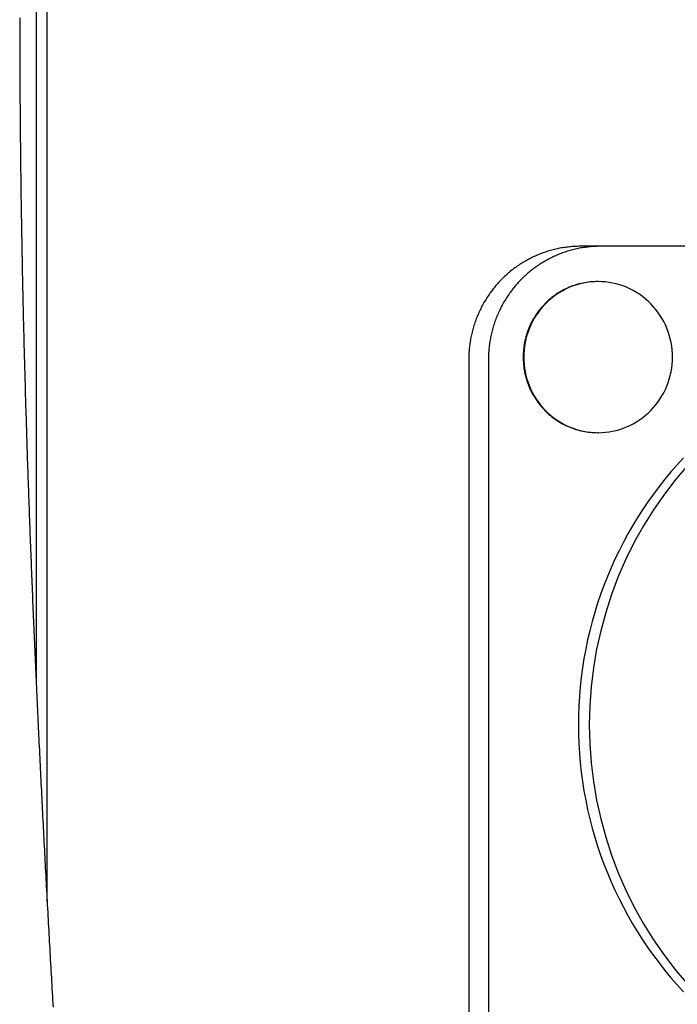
# Model space of a CAD drawing. Extents: x 668 to 3164, y 1007 to 2724.
# Tile 107 of 152: x 2984 to 3010, y 1834 to 1873. Entities that reach past the tile are written whole.
import ezdxf

# ---------------------------------------------------------------- set-up
doc = ezdxf.new("R2010")
doc.units = 0
doc.layers.add('KF_GRAVIS_12_REAR', color=7, linetype='CONTINUOUS')

# ---------------------------------------------------------------- blocks, each defined once
blk = doc.blocks.new('KF_GRAVIS_12_REAR')
at = {"layer": 'KF_GRAVIS_12_REAR'}
for p, q in [((-36.44644, -415.01341), (-36.44644, -344.9866)), ((-36.88056, -353.66132), (-36.88056, -406.33876)), ((-14.49166, -389), (-15.27308, -389)), ((14.06777, -389), (-14.49166, -389)), ((-14.5692, -390.4), (-14.59014, -390.4)), ((-19.70471, -393.5), (-19.70471, -422.5)), ((-18.92329, -393.5), (-18.92329, -422.5)), ((-14.5692, -396.4), (-14.59014, -396.4))]:
    blk.add_line(p, q, dxfattribs=at)
for points in [[(-37.5353, -379.929, 0), (-37.5353, -380.081, 0), (-37.5352, -380.233, 0), (-37.5351, -380.385, 0), (-37.535, -380.537, 0), (-37.5348, -380.69, 0), (-37.5345, -380.842, 0), (-37.5342, -380.994, 0), (-37.5339, -381.146, 0), (-37.5335, -381.298, 0), (-37.5331, -381.45, 0), (-37.5326, -381.602, 0), (-37.532, -381.754, 0), (-37.5315, -381.906, 0), (-37.5308, -382.058, 0), (-37.5301, -382.21, 0), (-37.5294, -382.362, 0), (-37.5286, -382.514, 0), (-37.5278, -382.666, 0), (-37.5269, -382.818, 0), (-37.526, -382.97, 0), (-37.5251, -383.122, 0), (-37.524, -383.274, 0), (-37.523, -383.425, 0), (-37.5219, -383.577, 0), (-37.5207, -383.729, 0), (-37.5195, -383.881, 0), (-37.5183, -384.033, 0), (-37.517, -384.185, 0), (-37.5156, -384.337, 0), (-37.5142, -384.489, 0), (-37.5128, -384.64, 0), (-37.5113, -384.792, 0), (-37.5098, -384.944, 0), (-37.5082, -385.096, 0), (-37.5066, -385.247, 0), (-37.5049, -385.399, 0), (-37.5032, -385.551, 0), (-37.5014, -385.703, 0), (-37.4996, -385.854, 0), (-37.4978, -386.006, 0), (-37.4959, -386.158, 0), (-37.4939, -386.309, 0), (-37.492, -386.461, 0), (-37.4899, -386.612, 0), (-37.4878, -386.764, 0), (-37.4857, -386.916, 0), (-37.4835, -387.067, 0), (-37.4813, -387.219, 0), (-37.4791, -387.37, 0), (-37.4768, -387.522, 0), (-37.4744, -387.673, 0), (-37.472, -387.825, 0), (-37.4696, -387.976, 0), (-37.4671, -388.127, 0), (-37.4646, -388.279, 0), (-37.462, -388.43, 0), (-37.4594, -388.582, 0), (-37.4567, -388.733, 0), (-37.454, -388.884, 0), (-37.4513, -389.035, 0), (-37.4485, -389.187, 0), (-37.4457, -389.338, 0), (-37.4428, -389.489, 0), (-37.4398, -389.64, 0), (-37.4369, -389.792, 0), (-37.4339, -389.943, 0), (-37.4308, -390.094, 0), (-37.4277, -390.245, 0), (-37.4246, -390.396, 0), (-37.4214, -390.547, 0), (-37.4182, -390.698, 0), (-37.4149, -390.849, 0), (-37.4116, -391, 0), (-37.4082, -391.151, 0), (-37.4049, -391.302, 0), (-37.4014, -391.453, 0), (-37.3979, -391.604, 0), (-37.3944, -391.755, 0), (-37.3909, -391.905, 0), (-37.3873, -392.056, 0), (-37.3836, -392.207, 0), (-37.3799, -392.358, 0), (-37.3762, -392.508, 0), (-37.3725, -392.659, 0), (-37.3687, -392.81, 0), (-37.3648, -392.96, 0), (-37.3609, -393.111, 0), (-37.357, -393.262, 0), (-37.3531, -393.412, 0), (-37.3491, -393.563, 0), (-37.345, -393.713, 0), (-37.3409, -393.864, 0), (-37.3368, -394.014, 0), (-37.3327, -394.164, 0), (-37.3285, -394.315, 0), (-37.3243, -394.465, 0), (-37.32, -394.615, 0), (-37.3157, -394.766, 0), (-37.3113, -394.916, 0), (-37.307, -395.066, 0), (-37.3025, -395.216, 0), (-37.2981, -395.366, 0), (-37.2936, -395.516, 0), (-37.2891, -395.666, 0), (-37.2845, -395.817, 0), (-37.2799, -395.967, 0), (-37.2753, -396.116, 0), (-37.2706, -396.266, 0), (-37.2659, -396.416, 0), (-37.2612, -396.566, 0), (-37.2564, -396.716, 0), (-37.2516, -396.866, 0), (-37.2467, -397.016, 0), (-37.2419, -397.165, 0), (-37.2369, -397.315, 0), (-37.232, -397.465, 0), (-37.227, -397.614, 0), (-37.222, -397.764, 0), (-37.2169, -397.913, 0), (-37.2119, -398.063, 0), (-37.2067, -398.212, 0), (-37.2016, -398.362, 0), (-37.1964, -398.511, 0), (-37.1912, -398.66, 0), (-37.1859, -398.809, 0), (-37.1807, -398.959, 0), (-37.1753, -399.108, 0), (-37.17, -399.257, 0), (-37.1646, -399.406, 0), (-37.1592, -399.555, 0), (-37.1538, -399.704, 0), (-37.1483, -399.853, 0), (-37.1428, -400.002, 0), (-37.1373, -400.151, 0), (-37.1317, -400.3, 0), (-37.1261, -400.449, 0), (-37.1205, -400.598, 0), (-37.1148, -400.746, 0), (-37.1091, -400.895, 0), (-37.1034, -401.044, 0), (-37.0977, -401.192, 0), (-37.0919, -401.341, 0), (-37.0861, -401.489, 0), (-37.0803, -401.638, 0), (-37.0744, -401.786, 0), (-37.0685, -401.934, 0), (-37.0626, -402.083, 0), (-37.0567, -402.231, 0), (-37.0507, -402.379, 0), (-37.0447, -402.528, 0), (-37.0386, -402.676, 0), (-37.0326, -402.824, 0), (-37.0265, -402.972, 0), (-37.0204, -403.12, 0), (-37.0142, -403.268, 0), (-37.0081, -403.416, 0), (-37.0019, -403.564, 0), (-36.9957, -403.712, 0), (-36.9894, -403.86, 0), (-36.9831, -404.008, 0), (-36.9768, -404.156, 0), (-36.9705, -404.303, 0), (-36.9641, -404.451, 0), (-36.9578, -404.599, 0), (-36.9514, -404.746, 0), (-36.9449, -404.894, 0), (-36.9385, -405.042, 0), (-36.932, -405.189, 0), (-36.9255, -405.337, 0), (-36.9189, -405.484, 0), (-36.9124, -405.632, 0), (-36.9058, -405.779, 0), (-36.8992, -405.926, 0), (-36.8926, -406.074, 0), (-36.8859, -406.221, 0), (-36.8792, -406.368, 0), (-36.8725, -406.516, 0), (-36.8658, -406.663, 0), (-36.859, -406.81, 0), (-36.8522, -406.957, 0), (-36.8454, -407.104, 0), (-36.8386, -407.251, 0), (-36.8318, -407.398, 0), (-36.8249, -407.545, 0), (-36.818, -407.692, 0), (-36.8111, -407.839, 0), (-36.8041, -407.986, 0), (-36.7972, -408.133, 0), (-36.7902, -408.28, 0), (-36.7832, -408.427, 0), (-36.7762, -408.574, 0), (-36.7691, -408.72, 0), (-36.762, -408.867, 0), (-36.7549, -409.014, 0), (-36.7478, -409.161, 0), (-36.7407, -409.307, 0), (-36.7335, -409.454, 0), (-36.7263, -409.6, 0), (-36.7191, -409.747, 0), (-36.7119, -409.893, 0), (-36.7047, -410.04, 0), (-36.6974, -410.186, 0), (-36.6901, -410.333, 0), (-36.6828, -410.479, 0), (-36.6755, -410.626, 0), (-36.6681, -410.772, 0), (-36.6608, -410.918, 0), (-36.6534, -411.065, 0), (-36.646, -411.211, 0), (-36.6386, -411.357, 0), (-36.6311, -411.503, 0), (-36.6237, -411.649, 0), (-36.6162, -411.796, 0), (-36.6087, -411.942, 0), (-36.6011, -412.088, 0), (-36.5936, -412.234, 0), (-36.5861, -412.38, 0), (-36.5785, -412.526, 0), (-36.5709, -412.672, 0), (-36.5633, -412.818, 0), (-36.5556, -412.964, 0), (-36.548, -413.11, 0), (-36.5403, -413.256, 0), (-36.5326, -413.401, 0), (-36.5249, -413.547, 0), (-36.5172, -413.693, 0), (-36.5095, -413.839, 0), (-36.5017, -413.985, 0), (-36.494, -414.13, 0), (-36.4862, -414.276, 0), (-36.4784, -414.422, 0), (-36.4705, -414.567, 0), (-36.4627, -414.713, 0), (-36.4548, -414.858, 0), (-36.447, -415.004, 0), (-36.4391, -415.15, 0), (-36.4311, -415.295, 0), (-36.4232, -415.441, 0), (-36.4153, -415.586, 0), (-36.4073, -415.731, 0), (-36.3993, -415.877, 0), (-36.3914, -416.022, 0), (-36.3834, -416.168, 0), (-36.3753, -416.313, 0), (-36.3673, -416.458, 0), (-36.3592, -416.603, 0), (-36.3512, -416.749, 0), (-36.3431, -416.894, 0), (-36.335, -417.039, 0), (-36.3269, -417.184, 0), (-36.3187, -417.329, 0), (-36.3106, -417.475, 0), (-36.3024, -417.62, 0), (-36.2942, -417.765, 0), (-36.286, -417.91, 0), (-36.2778, -418.055, 0), (-36.2696, -418.2, 0), (-36.2614, -418.345, 0), (-36.2531, -418.49, 0), (-36.2449, -418.635, 0), (-36.2366, -418.78, 0), (-36.2283, -418.924, 0), (-36.22, -419.069, 0), (-36.2117, -419.214, 0)], [(-15.2731, -389, 0), (-15.3275, -389, 0), (-15.3818, -389.001, 0), (-15.4362, -389.003, 0), (-15.4905, -389.005, 0), (-15.5448, -389.008, 0), (-15.5991, -389.012, 0), (-15.6533, -389.017, 0), (-15.7075, -389.022, 0), (-15.7615, -389.027, 0), (-15.8156, -389.034, 0), (-15.8695, -389.041, 0), (-15.9233, -389.049, 0), (-15.9771, -389.057, 0), (-16.0307, -389.066, 0), (-16.0842, -389.076, 0), (-16.1376, -389.086, 0), (-16.1909, -389.098, 0), (-16.2441, -389.109, 0), (-16.297, -389.122, 0), (-16.3499, -389.135, 0), (-16.4025, -389.149, 0), (-16.455, -389.163, 0), (-16.5074, -389.178, 0), (-16.5595, -389.194, 0), (-16.6115, -389.21, 0), (-16.6632, -389.227, 0), (-16.7147, -389.245, 0), (-16.766, -389.263, 0), (-16.8171, -389.282, 0), (-16.868, -389.302, 0), (-16.9186, -389.322, 0), (-16.969, -389.343, 0), (-17.0191, -389.364, 0), (-17.069, -389.386, 0), (-17.1185, -389.409, 0), (-17.1678, -389.432, 0), (-17.2169, -389.456, 0), (-17.2656, -389.48, 0), (-17.314, -389.506, 0), (-17.3621, -389.531, 0), (-17.4099, -389.558, 0), (-17.4574, -389.585, 0), (-17.5046, -389.612, 0), (-17.5514, -389.64, 0), (-17.5979, -389.669, 0), (-17.644, -389.698, 0), (-17.6898, -389.728, 0), (-17.7352, -389.758, 0), (-17.7802, -389.789, 0), (-17.8248, -389.821, 0), (-17.8691, -389.853, 0), (-17.913, -389.886, 0), (-17.9565, -389.919, 0), (-17.9996, -389.952, 0), (-18.0422, -389.987, 0), (-18.0845, -390.021, 0), (-18.1263, -390.057, 0), (-18.1677, -390.093, 0), (-18.2087, -390.129, 0), (-18.2492, -390.166, 0), (-18.2893, -390.203, 0), (-18.3289, -390.241, 0), (-18.368, -390.279, 0), (-18.4067, -390.318, 0), (-18.4449, -390.357, 0), (-18.4827, -390.397, 0), (-18.5199, -390.437, 0), (-18.5567, -390.478, 0), (-18.593, -390.519, 0), (-18.6287, -390.561, 0), (-18.664, -390.603, 0), (-18.6988, -390.645, 0), (-18.733, -390.688, 0), (-18.7667, -390.731, 0), (-18.7999, -390.775, 0), (-18.8326, -390.819, 0), (-18.8647, -390.864, 0), (-18.8963, -390.909, 0), (-18.9274, -390.954, 0), (-18.9578, -391, 0), (-18.9878, -391.046, 0), (-19.0172, -391.093, 0), (-19.046, -391.139, 0), (-19.0742, -391.187, 0), (-19.1019, -391.234, 0), (-19.129, -391.282, 0), (-19.1555, -391.33, 0), (-19.1814, -391.379, 0), (-19.2068, -391.428, 0), (-19.2315, -391.477, 0), (-19.2557, -391.526, 0), (-19.2792, -391.576, 0), (-19.3022, -391.626, 0), (-19.3245, -391.676, 0), (-19.3463, -391.727, 0), (-19.3674, -391.778, 0), (-19.3879, -391.829, 0), (-19.4078, -391.88, 0), (-19.427, -391.932, 0), (-19.4457, -391.984, 0), (-19.4637, -392.036, 0), (-19.481, -392.088, 0), (-19.4978, -392.141, 0), (-19.5139, -392.194, 0), (-19.5294, -392.247, 0), (-19.5442, -392.3, 0), (-19.5584, -392.353, 0), (-19.5719, -392.407, 0), (-19.5848, -392.46, 0), (-19.597, -392.514, 0), (-19.6086, -392.568, 0), (-19.6196, -392.622, 0), (-19.6298, -392.676, 0), (-19.6395, -392.731, 0), (-19.6484, -392.785, 0), (-19.6567, -392.84, 0), (-19.6644, -392.894, 0), (-19.6714, -392.949, 0), (-19.6777, -393.004, 0), (-19.6834, -393.059, 0), (-19.6884, -393.114, 0), (-19.6927, -393.169, 0), (-19.6964, -393.224, 0), (-19.6994, -393.279, 0), (-19.7017, -393.334, 0), (-19.7034, -393.39, 0), (-19.7044, -393.445, 0), (-19.7047, -393.5, 0)], [(-14.4917, -389, 0), (-14.546, -389, 0), (-14.6004, -389.001, 0), (-14.6548, -389.003, 0), (-14.7091, -389.005, 0), (-14.7634, -389.008, 0), (-14.8177, -389.012, 0), (-14.8719, -389.017, 0), (-14.926, -389.022, 0), (-14.9801, -389.027, 0), (-15.0341, -389.034, 0), (-15.0881, -389.041, 0), (-15.1419, -389.049, 0), (-15.1957, -389.057, 0), (-15.2493, -389.066, 0), (-15.3028, -389.076, 0), (-15.3562, -389.086, 0), (-15.4095, -389.098, 0), (-15.4626, -389.109, 0), (-15.5156, -389.122, 0), (-15.5685, -389.135, 0), (-15.6211, -389.149, 0), (-15.6736, -389.163, 0), (-15.726, -389.178, 0), (-15.7781, -389.194, 0), (-15.83, -389.21, 0), (-15.8818, -389.227, 0), (-15.9333, -389.245, 0), (-15.9846, -389.263, 0), (-16.0357, -389.282, 0), (-16.0866, -389.302, 0), (-16.1372, -389.322, 0), (-16.1876, -389.343, 0), (-16.2377, -389.364, 0), (-16.2875, -389.386, 0), (-16.3371, -389.409, 0), (-16.3864, -389.432, 0), (-16.4354, -389.456, 0), (-16.4842, -389.48, 0), (-16.5326, -389.506, 0), (-16.5807, -389.531, 0), (-16.6285, -389.558, 0), (-16.676, -389.585, 0), (-16.7232, -389.612, 0), (-16.77, -389.64, 0), (-16.8164, -389.669, 0), (-16.8626, -389.698, 0), (-16.9083, -389.728, 0), (-16.9537, -389.758, 0), (-16.9988, -389.789, 0), (-17.0434, -389.821, 0), (-17.0877, -389.853, 0), (-17.1316, -389.886, 0), (-17.1751, -389.919, 0), (-17.2181, -389.952, 0), (-17.2608, -389.987, 0), (-17.3031, -390.021, 0), (-17.3449, -390.057, 0), (-17.3863, -390.093, 0), (-17.4272, -390.129, 0), (-17.4678, -390.166, 0), (-17.5078, -390.203, 0), (-17.5475, -390.241, 0), (-17.5866, -390.279, 0), (-17.6253, -390.318, 0), (-17.6635, -390.357, 0), (-17.7013, -390.397, 0), (-17.7385, -390.437, 0), (-17.7753, -390.478, 0), (-17.8116, -390.519, 0), (-17.8473, -390.561, 0), (-17.8826, -390.603, 0), (-17.9174, -390.645, 0), (-17.9516, -390.688, 0), (-17.9853, -390.731, 0), (-18.0185, -390.775, 0), (-18.0512, -390.819, 0), (-18.0833, -390.864, 0), (-18.1149, -390.909, 0), (-18.1459, -390.954, 0), (-18.1764, -391, 0), (-18.2064, -391.046, 0), (-18.2357, -391.093, 0), (-18.2646, -391.139, 0), (-18.2928, -391.187, 0), (-18.3205, -391.234, 0), (-18.3476, -391.282, 0), (-18.3741, -391.33, 0), (-18.4, -391.379, 0), (-18.4254, -391.428, 0), (-18.4501, -391.477, 0), (-18.4743, -391.526, 0), (-18.4978, -391.576, 0), (-18.5208, -391.626, 0), (-18.5431, -391.676, 0), (-18.5648, -391.727, 0), (-18.586, -391.778, 0), (-18.6065, -391.829, 0), (-18.6263, -391.88, 0), (-18.6456, -391.932, 0), (-18.6642, -391.984, 0), (-18.6822, -392.036, 0), (-18.6996, -392.088, 0), (-18.7164, -392.141, 0), (-18.7325, -392.194, 0), (-18.7479, -392.247, 0), (-18.7628, -392.3, 0), (-18.7769, -392.353, 0), (-18.7905, -392.407, 0), (-18.8034, -392.46, 0), (-18.8156, -392.514, 0), (-18.8272, -392.568, 0), (-18.8381, -392.622, 0), (-18.8484, -392.676, 0), (-18.858, -392.731, 0), (-18.867, -392.785, 0), (-18.8753, -392.84, 0), (-18.883, -392.894, 0), (-18.89, -392.949, 0), (-18.8963, -393.004, 0), (-18.902, -393.059, 0), (-18.907, -393.114, 0), (-18.9113, -393.169, 0), (-18.915, -393.224, 0), (-18.918, -393.279, 0), (-18.9203, -393.334, 0), (-18.922, -393.39, 0), (-18.923, -393.445, 0), (-18.9233, -393.5, 0)], [(-14.5901, -390.4, 0), (-14.6626, -390.401, 0), (-14.7351, -390.404, 0), (-14.8075, -390.408, 0), (-14.8797, -390.414, 0), (-14.9518, -390.423, 0), (-15.0236, -390.432, 0), (-15.0952, -390.444, 0), (-15.1665, -390.458, 0), (-15.2375, -390.473, 0), (-15.308, -390.49, 0), (-15.3781, -390.509, 0), (-15.4478, -390.529, 0), (-15.5169, -390.551, 0), (-15.5855, -390.575, 0), (-15.6534, -390.601, 0), (-15.7207, -390.628, 0), (-15.7874, -390.657, 0), (-15.8533, -390.688, 0), (-15.9185, -390.72, 0), (-15.9828, -390.754, 0), (-16.0464, -390.79, 0), (-16.109, -390.827, 0), (-16.1707, -390.865, 0), (-16.2315, -390.906, 0), (-16.2913, -390.947, 0), (-16.3501, -390.99, 0), (-16.4078, -391.035, 0), (-16.4644, -391.081, 0), (-16.5199, -391.128, 0), (-16.5742, -391.177, 0), (-16.6273, -391.227, 0), (-16.6792, -391.279, 0), (-16.7299, -391.331, 0), (-16.7792, -391.385, 0), (-16.8273, -391.44, 0), (-16.8739, -391.497, 0), (-16.9192, -391.554, 0), (-16.9632, -391.613, 0), (-17.0056, -391.673, 0), (-17.0467, -391.733, 0), (-17.0862, -391.795, 0), (-17.1242, -391.858, 0), (-17.1607, -391.921, 0), (-17.1957, -391.986, 0), (-17.2291, -392.051, 0), (-17.2609, -392.117, 0), (-17.2911, -392.184, 0), (-17.3197, -392.252, 0), (-17.3466, -392.32, 0), (-17.3719, -392.389, 0), (-17.3954, -392.459, 0), (-17.4173, -392.529, 0), (-17.4375, -392.6, 0), (-17.456, -392.671, 0), (-17.4728, -392.743, 0), (-17.4878, -392.815, 0), (-17.5011, -392.887, 0), (-17.5126, -392.96, 0), (-17.5223, -393.033, 0), (-17.5303, -393.106, 0), (-17.5366, -393.179, 0), (-17.541, -393.253, 0), (-17.5437, -393.326, 0), (-17.5446, -393.4, 0), (-17.5437, -393.474, 0), (-17.541, -393.547, 0), (-17.5366, -393.621, 0), (-17.5303, -393.694, 0), (-17.5223, -393.767, 0), (-17.5126, -393.84, 0), (-17.5011, -393.913, 0), (-17.4878, -393.985, 0), (-17.4728, -394.057, 0), (-17.456, -394.129, 0), (-17.4375, -394.2, 0), (-17.4173, -394.271, 0), (-17.3954, -394.341, 0), (-17.3719, -394.411, 0), (-17.3466, -394.48, 0), (-17.3197, -394.548, 0), (-17.2911, -394.616, 0), (-17.2609, -394.683, 0), (-17.2291, -394.749, 0), (-17.1957, -394.814, 0), (-17.1607, -394.879, 0), (-17.1242, -394.942, 0), (-17.0862, -395.005, 0), (-17.0467, -395.067, 0), (-17.0056, -395.127, 0), (-16.9632, -395.187, 0), (-16.9192, -395.246, 0), (-16.8739, -395.303, 0), (-16.8273, -395.36, 0), (-16.7792, -395.415, 0), (-16.7299, -395.469, 0), (-16.6792, -395.521, 0), (-16.6273, -395.573, 0), (-16.5742, -395.623, 0), (-16.5199, -395.672, 0), (-16.4644, -395.719, 0), (-16.4078, -395.765, 0), (-16.3501, -395.81, 0), (-16.2913, -395.853, 0), (-16.2315, -395.894, 0), (-16.1707, -395.935, 0), (-16.109, -395.973, 0), (-16.0464, -396.01, 0), (-15.9828, -396.046, 0), (-15.9185, -396.08, 0), (-15.8533, -396.112, 0), (-15.7874, -396.143, 0), (-15.7207, -396.172, 0), (-15.6534, -396.199, 0), (-15.5855, -396.225, 0), (-15.5169, -396.249, 0), (-15.4478, -396.271, 0), (-15.3781, -396.291, 0), (-15.308, -396.31, 0), (-15.2375, -396.327, 0), (-15.1665, -396.342, 0), (-15.0952, -396.356, 0), (-15.0236, -396.368, 0), (-14.9518, -396.377, 0), (-14.8797, -396.386, 0), (-14.8075, -396.392, 0), (-14.7351, -396.396, 0), (-14.6626, -396.399, 0), (-14.5901, -396.4, 0)], [(-14.5901, -390.4, 0), (-14.6626, -390.401, 0), (-14.7351, -390.404, 0), (-14.8075, -390.408, 0), (-14.8797, -390.414, 0), (-14.9518, -390.423, 0), (-15.0236, -390.432, 0), (-15.0952, -390.444, 0), (-15.1665, -390.458, 0), (-15.2375, -390.473, 0), (-15.308, -390.49, 0), (-15.3781, -390.509, 0), (-15.4478, -390.529, 0), (-15.5169, -390.551, 0), (-15.5855, -390.575, 0), (-15.6534, -390.601, 0), (-15.7207, -390.628, 0), (-15.7874, -390.657, 0), (-15.8533, -390.688, 0), (-15.9185, -390.72, 0), (-15.9828, -390.754, 0), (-16.0464, -390.79, 0), (-16.109, -390.827, 0), (-16.1707, -390.865, 0), (-16.2315, -390.906, 0), (-16.2913, -390.947, 0), (-16.3501, -390.99, 0), (-16.4078, -391.035, 0), (-16.4644, -391.081, 0), (-16.5199, -391.128, 0), (-16.5742, -391.177, 0), (-16.6273, -391.227, 0), (-16.6792, -391.279, 0), (-16.7299, -391.331, 0), (-16.7792, -391.385, 0), (-16.8273, -391.44, 0), (-16.8739, -391.497, 0), (-16.9192, -391.554, 0), (-16.9632, -391.613, 0), (-17.0056, -391.673, 0), (-17.0467, -391.733, 0), (-17.0862, -391.795, 0), (-17.1242, -391.858, 0), (-17.1607, -391.921, 0), (-17.1957, -391.986, 0), (-17.2291, -392.051, 0), (-17.2609, -392.117, 0), (-17.2911, -392.184, 0), (-17.3197, -392.252, 0), (-17.3466, -392.32, 0), (-17.3719, -392.389, 0), (-17.3954, -392.459, 0), (-17.4173, -392.529, 0), (-17.4375, -392.6, 0), (-17.456, -392.671, 0), (-17.4728, -392.743, 0), (-17.4878, -392.815, 0), (-17.5011, -392.887, 0), (-17.5126, -392.96, 0), (-17.5223, -393.033, 0), (-17.5303, -393.106, 0), (-17.5366, -393.179, 0), (-17.541, -393.253, 0), (-17.5437, -393.326, 0), (-17.5446, -393.4, 0), (-17.5437, -393.474, 0), (-17.541, -393.547, 0), (-17.5366, -393.621, 0), (-17.5303, -393.694, 0), (-17.5223, -393.767, 0), (-17.5126, -393.84, 0), (-17.5011, -393.913, 0), (-17.4878, -393.985, 0), (-17.4728, -394.057, 0), (-17.456, -394.129, 0), (-17.4375, -394.2, 0), (-17.4173, -394.271, 0), (-17.3954, -394.341, 0), (-17.3719, -394.411, 0), (-17.3466, -394.48, 0), (-17.3197, -394.548, 0), (-17.2911, -394.616, 0), (-17.2609, -394.683, 0), (-17.2291, -394.749, 0), (-17.1957, -394.814, 0), (-17.1607, -394.879, 0), (-17.1242, -394.942, 0), (-17.0862, -395.005, 0), (-17.0467, -395.067, 0), (-17.0056, -395.127, 0), (-16.9632, -395.187, 0), (-16.9192, -395.246, 0), (-16.8739, -395.303, 0), (-16.8273, -395.36, 0), (-16.7792, -395.415, 0), (-16.7299, -395.469, 0), (-16.6792, -395.521, 0), (-16.6273, -395.573, 0), (-16.5742, -395.623, 0), (-16.5199, -395.672, 0), (-16.4644, -395.719, 0), (-16.4078, -395.765, 0), (-16.3501, -395.81, 0), (-16.2913, -395.853, 0), (-16.2315, -395.894, 0), (-16.1707, -395.935, 0), (-16.109, -395.973, 0), (-16.0464, -396.01, 0), (-15.9828, -396.046, 0), (-15.9185, -396.08, 0), (-15.8533, -396.112, 0), (-15.7874, -396.143, 0), (-15.7207, -396.172, 0), (-15.6534, -396.199, 0), (-15.5855, -396.225, 0), (-15.5169, -396.249, 0), (-15.4478, -396.271, 0), (-15.3781, -396.291, 0), (-15.308, -396.31, 0), (-15.2375, -396.327, 0), (-15.1665, -396.342, 0), (-15.0952, -396.356, 0), (-15.0236, -396.368, 0), (-14.9518, -396.377, 0), (-14.8797, -396.386, 0), (-14.8075, -396.392, 0), (-14.7351, -396.396, 0), (-14.6626, -396.399, 0), (-14.5901, -396.4, 0)], [(-14.5692, -390.4, 0), (-14.7142, -390.404, 0), (-14.8588, -390.414, 0), (-15.0027, -390.432, 0), (-15.1456, -390.458, 0), (-15.2871, -390.49, 0), (-15.4268, -390.529, 0), (-15.5645, -390.575, 0), (-15.6998, -390.628, 0), (-15.8324, -390.688, 0), (-15.9619, -390.754, 0), (-16.0881, -390.827, 0), (-16.2106, -390.906, 0), (-16.3291, -390.99, 0), (-16.4435, -391.081, 0), (-16.5533, -391.177, 0), (-16.6583, -391.279, 0), (-16.7583, -391.385, 0), (-16.853, -391.497, 0), (-16.9422, -391.613, 0), (-17.0257, -391.733, 0), (-17.1033, -391.858, 0), (-17.1748, -391.986, 0), (-17.24, -392.117, 0), (-17.2987, -392.252, 0), (-17.3509, -392.389, 0), (-17.3964, -392.529, 0), (-17.4351, -392.671, 0), (-17.4669, -392.815, 0), (-17.4916, -392.96, 0), (-17.5094, -393.106, 0), (-17.5201, -393.253, 0), (-17.5236, -393.4, 0), (-17.5201, -393.547, 0), (-17.5094, -393.694, 0), (-17.4916, -393.84, 0), (-17.4669, -393.985, 0), (-17.4351, -394.129, 0), (-17.3964, -394.271, 0), (-17.3509, -394.411, 0), (-17.2987, -394.548, 0), (-17.24, -394.683, 0), (-17.1748, -394.814, 0), (-17.1033, -394.942, 0), (-17.0257, -395.067, 0), (-16.9422, -395.187, 0), (-16.853, -395.303, 0), (-16.7583, -395.415, 0), (-16.6583, -395.521, 0), (-16.5533, -395.623, 0), (-16.4435, -395.719, 0), (-16.3291, -395.81, 0), (-16.2106, -395.894, 0), (-16.0881, -395.973, 0), (-15.9619, -396.046, 0), (-15.8324, -396.112, 0), (-15.6998, -396.172, 0), (-15.5645, -396.225, 0), (-15.4268, -396.271, 0), (-15.2871, -396.31, 0), (-15.1456, -396.342, 0), (-15.0027, -396.368, 0), (-14.8588, -396.386, 0), (-14.7142, -396.396, 0), (-14.5692, -396.4, 0), (-14.4242, -396.396, 0), (-14.2796, -396.386, 0), (-14.1357, -396.368, 0), (-13.9928, -396.342, 0), (-13.8513, -396.31, 0), (-13.7116, -396.271, 0), (-13.5739, -396.225, 0), (-13.4386, -396.172, 0), (-13.306, -396.112, 0), (-13.1765, -396.046, 0), (-13.0503, -395.973, 0), (-12.9278, -395.894, 0), (-12.8093, -395.81, 0), (-12.6949, -395.719, 0), (-12.5851, -395.623, 0), (-12.4801, -395.521, 0), (-12.3801, -395.415, 0), (-12.2854, -395.303, 0), (-12.1962, -395.187, 0), (-12.1127, -395.067, 0), (-12.0351, -394.942, 0), (-11.9636, -394.814, 0), (-11.8984, -394.683, 0), (-11.8397, -394.548, 0), (-11.7875, -394.411, 0), (-11.742, -394.271, 0), (-11.7033, -394.129, 0), (-11.6715, -393.985, 0), (-11.6468, -393.84, 0), (-11.629, -393.694, 0), (-11.6183, -393.547, 0), (-11.6148, -393.4, 0), (-11.6183, -393.253, 0), (-11.629, -393.106, 0), (-11.6468, -392.96, 0), (-11.6715, -392.815, 0), (-11.7033, -392.671, 0), (-11.742, -392.529, 0), (-11.7875, -392.389, 0), (-11.8397, -392.252, 0), (-11.8984, -392.117, 0), (-11.9636, -391.986, 0), (-12.0351, -391.858, 0), (-12.1127, -391.733, 0), (-12.1962, -391.613, 0), (-12.2854, -391.497, 0), (-12.3801, -391.385, 0), (-12.4801, -391.279, 0), (-12.5851, -391.177, 0), (-12.6949, -391.081, 0), (-12.8093, -390.99, 0), (-12.9278, -390.906, 0), (-13.0503, -390.827, 0), (-13.1765, -390.754, 0), (-13.306, -390.688, 0), (-13.4386, -390.628, 0), (-13.5739, -390.575, 0), (-13.7116, -390.529, 0), (-13.8513, -390.49, 0), (-13.9928, -390.458, 0), (-14.1357, -390.432, 0), (-14.2796, -390.414, 0), (-14.4242, -390.404, 0), (-14.5692, -390.4, 0)], [(-11.1781, -397.398, 0), (-11.431, -397.675, 0), (-11.6772, -397.957, 0), (-11.9164, -398.246, 0), (-12.1486, -398.541, 0), (-12.3736, -398.841, 0), (-12.5913, -399.147, 0), (-12.8016, -399.458, 0), (-13.0042, -399.774, 0), (-13.1992, -400.096, 0), (-13.3863, -400.422, 0), (-13.5655, -400.752, 0), (-13.7366, -401.087, 0), (-13.8996, -401.426, 0), (-14.0544, -401.769, 0), (-14.2008, -402.116, 0), (-14.3388, -402.467, 0), (-14.4683, -402.82, 0), (-14.5892, -403.177, 0), (-14.7014, -403.537, 0), (-14.8049, -403.899, 0), (-14.8996, -404.264, 0), (-14.9855, -404.631, 0), (-15.0624, -405, 0), (-15.1304, -405.371, 0), (-15.1895, -405.744, 0), (-15.2395, -406.118, 0), (-15.2805, -406.493, 0), (-15.3123, -406.869, 0), (-15.3351, -407.246, 0), (-15.3488, -407.623, 0), (-15.3534, -408, 0), (-15.3488, -408.377, 0), (-15.3351, -408.754, 0), (-15.3123, -409.131, 0), (-15.2805, -409.507, 0), (-15.2395, -409.882, 0), (-15.1895, -410.256, 0), (-15.1304, -410.629, 0), (-15.0624, -411, 0), (-14.9855, -411.369, 0), (-14.8996, -411.736, 0), (-14.8049, -412.101, 0), (-14.7014, -412.463, 0), (-14.5892, -412.823, 0), (-14.4683, -413.18, 0), (-14.3388, -413.533, 0), (-14.2008, -413.884, 0), (-14.0544, -414.231, 0), (-13.8996, -414.574, 0), (-13.7366, -414.913, 0), (-13.5655, -415.248, 0), (-13.3863, -415.578, 0), (-13.1992, -415.904, 0), (-13.0042, -416.226, 0), (-12.8016, -416.542, 0), (-12.5913, -416.853, 0), (-12.3736, -417.159, 0), (-12.1486, -417.459, 0), (-11.9164, -417.754, 0), (-11.6772, -418.043, 0), (-11.431, -418.325, 0), (-11.1781, -418.602, 0)], [(-10.9969, -397.675, 0), (-11.4823, -398.246, 0), (-11.9395, -398.841, 0), (-12.3675, -399.458, 0), (-12.7651, -400.096, 0), (-13.1314, -400.752, 0), (-13.4655, -401.426, 0), (-13.7667, -402.116, 0), (-14.0341, -402.82, 0), (-14.2673, -403.537, 0), (-14.4655, -404.264, 0), (-14.6283, -405, 0), (-14.7554, -405.744, 0), (-14.8463, -406.493, 0), (-14.901, -407.246, 0), (-14.9192, -408, 0), (-14.901, -408.754, 0), (-14.8463, -409.507, 0), (-14.7554, -410.256, 0), (-14.6283, -411, 0), (-14.4655, -411.736, 0), (-14.2673, -412.463, 0), (-14.0341, -413.18, 0), (-13.7667, -413.884, 0), (-13.4655, -414.574, 0), (-13.1314, -415.248, 0), (-12.7651, -415.904, 0), (-12.3675, -416.542, 0), (-11.9395, -417.159, 0), (-11.4823, -417.754, 0), (-10.9969, -418.325, 0)]]:
    blk.add_polyline3d(points, dxfattribs=at)

msp = doc.modelspace()

# ---------------------------------------------------------------- block references
at = {"layer": 'KF_GRAVIS_12_REAR'}
msp.add_blockref('KF_GRAVIS_12_REAR', (3021.439, 2253.101), dxfattribs=at)

doc.saveas('drawing.dxf')
